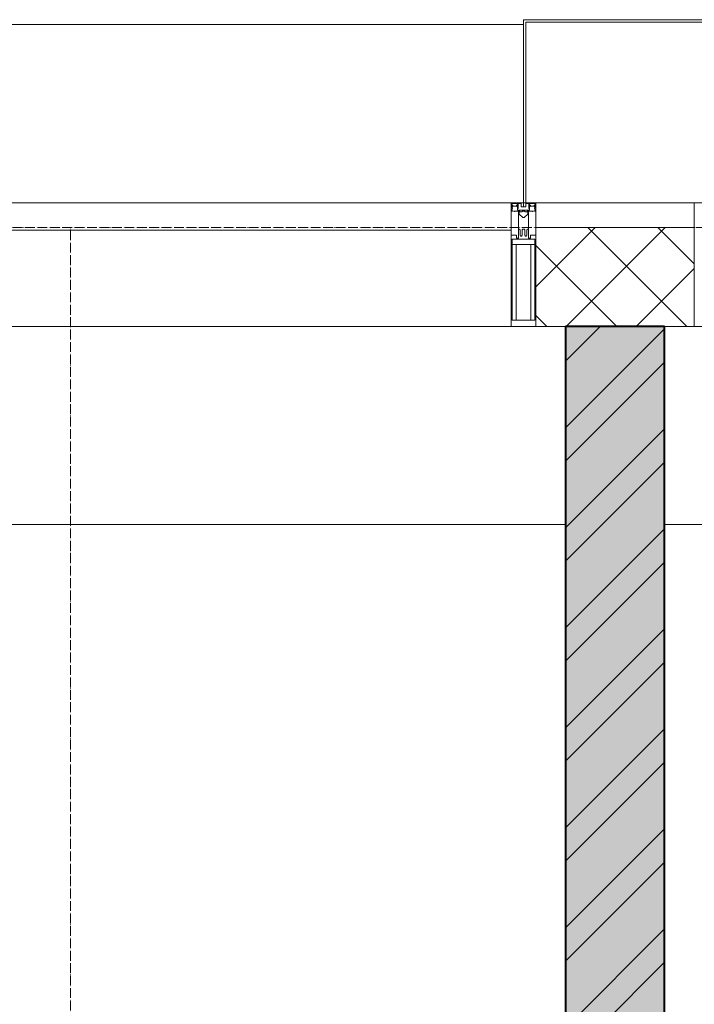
# Model space of a CAD drawing. Header units: millimetres. Extents: x 5617 to 101514, y 7718 to 215953.
# Tile 46 of 61: x 41696 to 43058, y 31531 to 33520. Entities that reach past the tile are written whole.
import ezdxf

# ---------------------------------------------------------------- set-up
doc = ezdxf.new("R2010")
doc.units = ezdxf.units.MM
doc.linetypes.add('ADSK_Линия сетки', pattern=[25, 20, -2.5, 0, -2.5])
doc.linetypes.add('Линия сетки', pattern=[25, 20, -2.5, 0, -2.5])
for name, color, linetype, lineweight in [('Импосты витража', 7, 'Continuous', 18), ('Колонны', 7, 'Continuous', 18), ('Оси', 7, 'Continuous', 9), ('Панели витража', 7, 'Continuous', 18), ('Перекрытия', 7, 'Continuous', 18), ('Стены разрез', 7, 'Continuous', 40), ('Элементы узлов', 7, 'Continuous', 18)]:
    doc.layers.add(name, color=color, linetype=linetype, lineweight=lineweight)

# ---------------------------------------------------------------- blocks, each defined once
blk = doc.blocks.new('135_SLK_K4_AR_rvt-1-МКСС_К4_L20_68_100_')
at = {"layer": 'Стены разрез', "lineweight": 9, "true_color": 0xaaaaaa}
h = blk.add_hatch(dxfattribs=at)
h.set_pattern_fill('FP_1', color=253, style=0, pattern_type=2)
h.set_pattern_definition([(50, (0, 0), (218.62117, -19.1268), [22.86, -251.46]), (355, (0, 0), (-42.29187, 229.2684), [18.288, -201.168]), (100.451, (18.22, -1.6), (176.33107, 210.13963), [19.428, -213.708]), (46.184, (0, 60.96), (325.29495, -50.45164), [34.29, -377.19]), (96.636, (27.1, 56.76), (284.883, 296.91266), [29.142, -320.562]), (351.184, (0, 60.96), (284.8858, 296.9107), [27.432, -301.752]), (21, (30.48, 45.72), (181.93753, -122.71832), [22.86, -251.46]), (326, (30.48, 45.72), (74.16223, 221.0262), [18.288, -201.168]), (71.451, (45.64, 35.5), (256.10035, 98.30526), [19.428, -213.708]), (37.5, (0, 0), (3.70639, 101.465895), [3.353, -195.377, 3.353, -200.863, -201.93]), (37.5, (0, 0), (3.70639, 101.465895), [-402.946, 3.353, -198.577]), (7.5, (0, 0), (80.18358, 120.21653), [3.353, -113.081, 3.353, -190.805, -76.962]), (7.5, (0, 0), (80.18358, 120.21653), [-310.591, 3.353, -73.609]), (327.5, (-67.97, 0), (162.708646, -6.87497), [3.353, -72.847, 3.353, -234.391, -315.468]), (327.5, (-67.97, 0), (162.708646, -6.87497), [-313.944, 3.353, -312.115]), (317.5, (-98.45, 0), (177.75468, 30.51183), [3.353, -95.707, 3.353, -154.534, -224.028]), (317.5, (-98.45, 0), (177.75468, 30.51183), [-256.946, 3.353, -220.675])])
h.paths.add_polyline_path([(120450, 26420), (120650, 26420), (120650, 32900), (120450, 32900), (120450, 26544.4)])
h = blk.add_hatch(dxfattribs=at)
h.set_pattern_fill('FP_2', color=253, style=0, pattern_type=2)
h.set_pattern_definition([(45, (0, 0), (-101.02788, 101.02788), []), (45, (67.35, 0), (-101.02788, 101.02788), [])])
h.paths.add_polyline_path([(120450, 26420), (120650, 26420), (120650, 32900), (120450, 32900), (120450, 26544.4)])
at = {"layer": 'Перекрытия', "color": 253, "true_color": 0xaaaaaa}
for p, q in [((120450, 32500), (117150, 32500)), ((124100, 32500), (120650, 32500))]:
    blk.add_line(p, q, dxfattribs=at)
at = {"layer": 'Стены разрез', "color": 253, "true_color": 0xaaaaaa}
for p, q in [((120650, 32900), (120450, 32900)), ((120450, 32900), (120450, 26420)), ((120650, 26420), (120650, 32900))]:
    blk.add_line(p, q, dxfattribs=at)
blk = doc.blocks.new('System Panel - A_PAN_Glass-7513417-МКСС_К4_L20_68_100_')
at = {"layer": 'Панели витража', "color": 253, "lineweight": 5, "true_color": 0xaaaaaa}
for p, q in [((656.25, 0), (-656.25, 0)), ((-656.25, 0), (-656.25, -55)), ((656.25, -55), (656.25, 0)), ((-656.25, -55), (656.25, -55))]:
    blk.add_line(p, q, dxfattribs=at)
blk = doc.blocks.new('Rectangular Mullion - R_StandardFrame_50Wx250H-5816490-МКСС_К4_L20_68_100_')
at = {"layer": 'Импосты витража', "color": 253, "lineweight": 5, "true_color": 0xaaaaaa}
blk.add_line((134740, 32900), (133427.5, 32900), dxfattribs=at)
blk = doc.blocks.new('Rectangular Mullion - 50Wx250H-2623690-МКСС_К4_L20_68_100_')
at = {"layer": 'Элементы узлов', "color": 253, "lineweight": 5, "true_color": 0xaaaaaa}
for p, q in [((-25, 65.2), (-25, 250)), ((-25, 250), (0, 250)), ((25, 250), (0, 250)), ((25, 65.2), (25, 250)), ((-23, 237.3), (0, 237.3)), ((-23, 237.3), (-23, 73.6)), ((-14.9, 84), (-14.9, 237.3)), ((23, 237.3), (0, 237.3)), ((14.9, 84), (14.9, 237.3)), ((23, 237.3), (23, 73.6)), ((0, 84), (-23, 84)), ((0, 84), (23, 84)), ((-14, 65.2), (-25, 65.2)), ((-0.5, 73.6), (-23, 73.6)), ((-14, 71.3), (-14, 65.2)), ((-10, 71.3), (-14, 71.3)), ((-10, 53), (-10, 71.3)), ((-7, 65.2), (-5.9, 67.3)), ((-7, 65.2), (-7, 54.7)), ((-4.1, 67.3), (-5.9, 67.3)), ((-4.1, 67.3), (-2.9, 65.1)), ((-2.9, 65.1), (-2.9, 54.6)), ((0.5, 73.6), (23, 73.6)), ((4.1, 67.3), (2.9, 65.1)), ((2.9, 65.1), (2.9, 54.6)), ((4.1, 67.3), (5.9, 67.3)), ((7, 65.2), (5.9, 67.3)), ((7, 65.2), (7, 54.7)), ((10, 71.3), (14, 71.3)), ((10, 53), (10, 71.3)), ((14, 71.3), (14, 65.2)), ((14, 65.2), (25, 65.2)), ((-8.7, 53), (-10, 53)), ((-10, 53), (-10, 17)), ((-8.7, 53), (-7, 54.7)), ((-1.3, 53), (-2.9, 54.6)), ((0, 53), (-1.3, 53)), ((0, 53), (1.3, 53)), ((1.3, 53), (2.9, 54.6)), ((8.7, 53), (7, 54.7)), ((8.7, 53), (10, 53)), ((10, 53), (10, 17)), ((-8.5, 23), (-1.5, 30)), ((-8.5, 18.5), (-8.5, 23)), ((-1.5, 30), (0, 30)), ((1.5, 30), (0, 30)), ((8.5, 23), (1.5, 30)), ((8.5, 18.5), (8.5, 23)), ((-23.8, 14.6), (-25, 14.2)), ((-25, 0), (-25, 14.2)), ((-22.3, 17), (-23.8, 17)), ((-23.8, 17), (-23.8, 14.6)), ((-22.5, 10.6), (-23.8, 14.6)), ((-22.5, 10.6), (-23.7, 9.9)), ((-23.7, 1.3), (-23.7, 9.9)), ((-23.7, 1.3), (-11.8, 1.3)), ((-23.2, 10.2), (-22.5, 8)), ((-22.5, 8), (-22.5, 4.5)), ((-21.3, 4.5), (-22.5, 4.5)), ((-22.3, 17), (-22.3, 16)), ((-22.3, 16), (-21.3, 16)), ((-19, 17.6), (-21.3, 16)), ((-21.3, 4.5), (-21.3, 6.5)), ((-21.3, 6.5), (-14.2, 6.5)), ((-18.4, 16.6), (-19, 17.6)), ((-7.4, 16.6), (-18.4, 16.6)), ((-14.2, 6.5), (-14.2, 4.5)), ((-13.2, 4.5), (-14.2, 4.5)), ((-13.2, 4.5), (-12.2, 7.2)), ((-12.7, 7.6), (-11.3, 11.4)), ((-12.7, 7.6), (-11.8, 6.9)), ((-12.2, 9), (-12.2, 14.8)), ((-12.2, 14.8), (0, 14.8)), ((-11.8, 1.3), (-11.8, 6.9)), ((-10.5, 11.2), (-11.3, 11.4)), ((-10.5, 1.5), (-10.5, 11.2)), ((-4.8, 1.5), (-10.5, 1.5)), ((-10, 17), (-7.5, 17)), ((-7.5, 18.5), (-8.5, 18.5)), ((-7.5, 17), (-7.5, 18.5)), ((-7.4, 18), (-7.4, 16.6)), ((-2.6, 18), (-7.4, 18)), ((0, 8), (-4.8, 8)), ((-4.8, 1.5), (-4.8, 8)), ((-2.6, 18), (-2.6, 16.8)), ((-2.6, 16.8), (0, 16.8)), ((2.6, 16.8), (0, 16.8)), ((0, 14.8), (0, 16.8)), ((0, 14.8), (0, 16.8)), ((12.2, 14.8), (0, 14.8)), ((0, 0), (0, 8)), ((0, 8), (4.8, 8)), ((0, 0), (0, 8)), ((2.6, 18), (2.6, 16.8)), ((2.6, 18), (7.4, 18)), ((4.8, 1.5), (4.8, 8)), ((4.8, 1.5), (10.5, 1.5)), ((7.4, 18), (7.4, 16.6)), ((7.4, 16.6), (18.4, 16.6)), ((7.5, 18.5), (8.5, 18.5)), ((7.5, 17), (7.5, 18.5)), ((10, 17), (7.5, 17)), ((10.5, 11.2), (11.3, 11.4)), ((10.5, 1.5), (10.5, 11.2)), ((12.7, 7.6), (11.3, 11.4)), ((12.7, 7.6), (11.8, 6.9)), ((11.8, 1.3), (11.8, 6.9)), ((23.7, 1.3), (11.8, 1.3)), ((12.2, 9), (12.2, 14.8)), ((13.2, 4.5), (12.2, 7.2)), ((13.2, 4.5), (14.2, 4.5)), ((21.3, 6.5), (14.2, 6.5)), ((14.2, 6.5), (14.2, 4.5)), ((18.4, 16.6), (19, 17.6)), ((19, 17.6), (21.3, 16)), ((22.3, 16), (21.3, 16)), ((21.3, 4.5), (21.3, 6.5)), ((21.3, 4.5), (22.5, 4.5)), ((22.3, 17), (22.3, 16)), ((22.3, 17), (23.8, 17)), ((22.5, 10.6), (23.8, 14.6)), ((22.5, 10.6), (23.7, 9.9)), ((23.2, 10.2), (22.5, 8)), ((22.5, 8), (22.5, 4.5)), ((23.7, 1.3), (23.7, 9.9)), ((23.8, 17), (23.8, 14.6)), ((23.8, 14.6), (25, 14.2)), ((25, 0), (25, 14.2)), ((-25, 0), (0, 0)), ((25, 0), (0, 0))]:
    blk.add_line(p, q, dxfattribs=at)
for centre, start, end in [((-0.5, 73.1), 360, 90), ((0.5, 73.1), 90, 180)]:
    blk.add_arc(centre, 0.5, start, end, dxfattribs=at)
blk = doc.blocks.new('Rectangular Mullion - R_StandardFrame_50Wx250H-V54-МКСС_К4_L20_68_100_')
at = {"layer": 'Импосты витража', "color": 253, "lineweight": 5, "true_color": 0xaaaaaa}
for p, q in [((-25, 0), (-25, 250)), ((-25, 250), (25, 250)), ((25, 250), (25, 0)), ((0, 0), (-25, 0)), ((25, 0), (5, 0))]:
    blk.add_line(p, q, dxfattribs=at)
blk = doc.blocks.new('Rectangular Mullion - R_StandardFrame_50Wx250H-V57-МКСС_К4_L20_68_100_')
at = {"layer": 'Импосты витража', "color": 253, "lineweight": 5, "true_color": 0xaaaaaa}
for p, q in [((-25, 0), (-25, 250)), ((-25, 250), (25, 250)), ((25, 250), (25, 135.1)), ((25, 128.4), (25, 113.4)), ((25, 110.1), (25, 0)), ((-5, 0), (-25, 0)), ((25, 0), (0, 0))]:
    blk.add_line(p, q, dxfattribs=at)
blk = doc.blocks.new('A_SLK_PAN_Type1 - Прямой тип панели-6538345-МКСС_К4_L20_68_100_')
at = {"layer": 'Колонны', "lineweight": 5}
for p, q in [((-180, 0), (-185, 0)), ((-185, 0), (-185, -370)), ((-180, -365), (-180, 0)), ((160, 0), (-160, 0)), ((180, 0), (180, -365)), ((185, 0), (180, 0)), ((185, -370), (185, 0)), ((-185, -370), (185, -370)), ((180, -365), (-180, -365))]:
    blk.add_line(p, q, dxfattribs=at)
blk = doc.blocks.new('A_OGR_PAN_Отлив - A_OGR_PAN_Отлив-6266109-МКСС_К4_L20_68_100_')
at = {"layer": 'Колонны', "color": 253, "lineweight": 5, "true_color": 0xaaaaaa}
for p in [(681.25, 360), (-681.25, 340)]:
    blk.add_line(p, (-681.25, 360), dxfattribs=at)
blk = doc.blocks.new('135_SLK_K4_AR_FCD_rvt-1-МКСС_К4_L20_68_100_')
at = {"layer": 'Стены разрез', "lineweight": 5, "true_color": 0xaaaaaa}
h = blk.add_hatch(dxfattribs=at)
h.set_pattern_fill('FP_4', color=253, style=0, pattern_type=2)
h.set_pattern_definition([(45, (0, 0), (-70.71068, 70.71068), []), (135, (0, 0), (-70.71068, -70.71068), [])])
h.paths.add_polyline_path([(120710, 32900), (120710, 33100), (120390, 33100), (120390, 32900), (120650.8, 32900)])
at = {"layer": 'Стены разрез', "color": 253, "lineweight": 9, "true_color": 0xaaaaaa}
for p, q in [((120710, 33100), (120390, 33100)), ((120390, 33100), (120390, 32900)), ((120710, 32900), (120710, 33100)), ((120390, 32900), (120710, 32900))]:
    blk.add_line(p, q, dxfattribs=at)
at = {"layer": 'Импосты витража', "color": 253, "lineweight": 5, "true_color": 0xaaaaaa, "extrusion": (0, 0, -1), "rotation": 180}
for name, p in [('Rectangular Mullion - 50Wx250H-2623690-МКСС_К4_L20_68_100_', (-120365, 33150)), ('Rectangular Mullion - R_StandardFrame_50Wx250H-V54-МКСС_К4_L20_68_100_', (-120365, 33150)), ('Rectangular Mullion - R_StandardFrame_50Wx250H-V57-МКСС_К4_L20_68_100_', (-120735, 33150))]:
    blk.add_blockref(name, p, dxfattribs=at)
at = {"layer": 'Импосты витража', "color": 253, "lineweight": 5, "true_color": 0xaaaaaa}
blk.add_blockref('Rectangular Mullion - R_StandardFrame_50Wx250H-5816490-МКСС_К4_L20_68_100_', (-14400, 0), dxfattribs=at)
at = {"layer": 'Колонны', "color": 253, "lineweight": 5, "true_color": 0xaaaaaa}
blk.add_blockref('A_OGR_PAN_Отлив - A_OGR_PAN_Отлив-6266109-МКСС_К4_L20_68_100_', (119683.8, 33150), dxfattribs=at)
at = {"layer": 'Колонны', "color": 253, "lineweight": 5, "true_color": 0xaaaaaa, "rotation": 180}
blk.add_blockref('A_SLK_PAN_Type1 - Прямой тип панели-6538345-МКСС_К4_L20_68_100_', (120550, 33150), dxfattribs=at)
at = {"layer": 'Панели витража', "color": 253, "lineweight": 5, "true_color": 0xaaaaaa}
blk.add_blockref('System Panel - A_PAN_Glass-7513417-МКСС_К4_L20_68_100_', (119683.8, 33150), dxfattribs=at)

msp = doc.modelspace()

# ---------------------------------------------------------------- linework, layer by layer
at = {"layer": 'Оси', "linetype": 'ADSK_Линия сетки'}
msp.add_line((59245.9, 33100), (24389.5, 33100), dxfattribs=at)
at = {"layer": 'Оси', "linetype": 'Линия сетки'}
msp.add_line((41798.2, 13295.7), (41798.2, 33100), dxfattribs=at)

# ---------------------------------------------------------------- block references
at = {"lineweight": 5}
for name in ['135_SLK_K4_AR_FCD_rvt-1-МКСС_К4_L20_68_100_', '135_SLK_K4_AR_rvt-1-МКСС_К4_L20_68_100_']:
    msp.add_blockref(name, (-77651.8, 0), dxfattribs=at)

doc.saveas('drawing.dxf')
